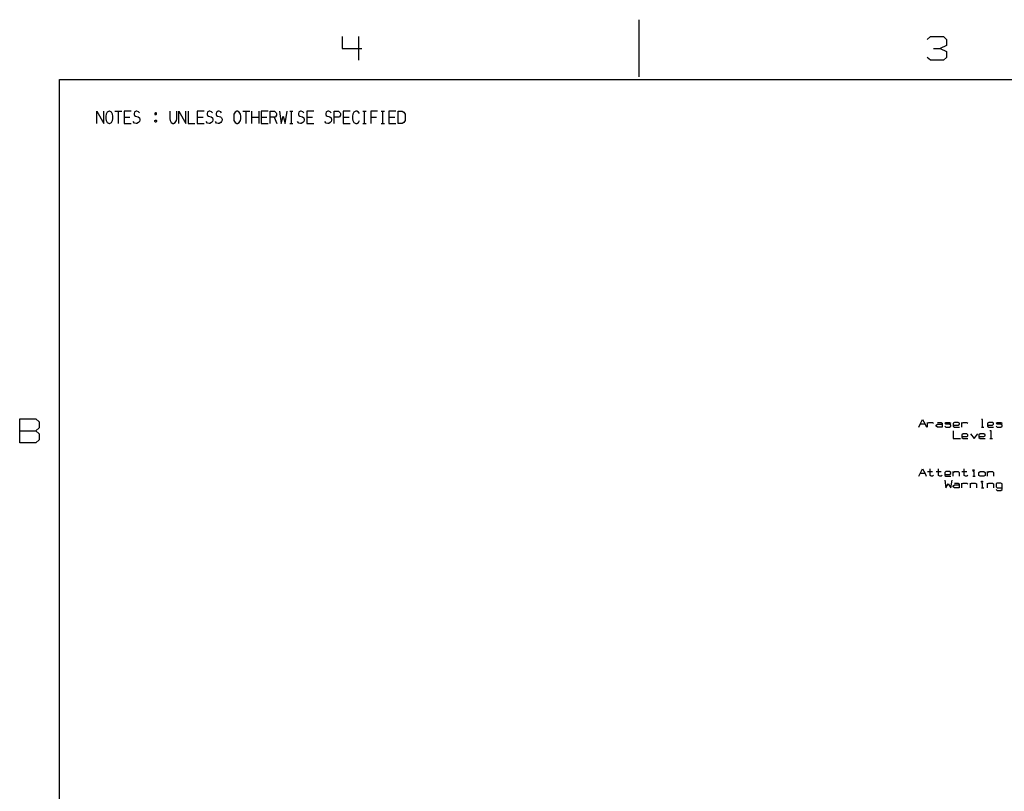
# Model space of a CAD drawing. Extents: x 0 to 1189, y 35 to 806.
# Tile 4 of 18: x 7 to 482, y 434 to 806. Entities that reach past the tile are written whole.
import ezdxf

# ---------------------------------------------------------------- set-up
doc = ezdxf.new("R2010")
doc.units = 0
doc.layers.add('1', color=1, linetype='CONTINUOUS')

msp = doc.modelspace()

# ---------------------------------------------------------------- linework, layer by layer
at = {"layer": '1'}
for p, q in [((305.7, 805.58), (305.7, 778.1)), ((162.7, 797.45), (162.7, 791.73)), ((170.55, 797.45), (170.55, 786)), ((444.6, 796.03), (446.17, 797.48)), ((446.17, 797.48), (452.45, 797.48)), ((452.45, 797.48), (454.02, 796.03)), ((454.02, 793.18), (450.9, 791.73)), ((454.02, 796.03), (454.02, 793.18)), ((162.7, 791.73), (172.12, 791.73)), ((447.75, 791.73), (450.9, 791.73)), ((450.9, 791.73), (454.02, 790.3)), ((454.02, 790.3), (454.02, 787.43)), ((446.17, 786), (444.6, 787.43)), ((452.45, 786), (446.17, 786)), ((454.02, 787.43), (452.45, 786)), ((26.55, 776.73), (1162.45, 776.73)), ((26.55, 61.63), (26.55, 776.73)), ((44.43, 755.55), (44.43, 761.45)), ((44.43, 761.45), (47.78, 755.55)), ((47.78, 755.55), (47.78, 761.45)), ((48.93, 760.08), (48.83, 759.15)), ((49.5, 760.98), (48.93, 760.08)), ((50.35, 761.45), (49.5, 760.98)), ((50.65, 761.45), (50.35, 761.45)), ((51.5, 760.98), (50.65, 761.45)), ((52.03, 760.08), (51.5, 760.98)), ((52.18, 759.15), (52.03, 760.08)), ((53.23, 761.45), (56.58, 761.45)), ((54.9, 755.55), (54.9, 761.45)), ((60.98, 761.45), (57.63, 761.45)), ((57.63, 761.45), (57.63, 755.55)), ((62.6, 760.98), (62.4, 760.3)), ((62.4, 760.3), (62.4, 759.83)), ((62.4, 759.83), (62.6, 759.38)), ((62.78, 761.2), (62.6, 760.98)), ((62.6, 759.38), (63.03, 759.15)), ((63.4, 761.45), (62.78, 761.2)), ((63.78, 761.45), (63.4, 761.45)), ((64.58, 761.2), (63.78, 761.45)), ((65, 760.75), (64.58, 761.2)), ((72.7, 760.75), (72.5, 760.53)), ((72.5, 760.53), (72.5, 759.9)), ((72.5, 759.9), (72.7, 759.83)), ((73.05, 760.75), (72.7, 760.75)), ((72.7, 759.83), (73.05, 759.83)), ((73.23, 760.53), (73.05, 760.75)), ((73.05, 759.83), (73.23, 760.08)), ((73.23, 760.08), (73.23, 760.53)), ((79.63, 761.45), (79.63, 757.85)), ((82.98, 757.85), (82.98, 761.45)), ((84.03, 755.55), (84.03, 761.45)), ((84.03, 761.45), (87.38, 755.55)), ((87.38, 755.55), (87.38, 761.45)), ((88.43, 761.45), (88.43, 755.55)), ((96.2, 761.45), (92.83, 761.45)), ((92.83, 761.45), (92.83, 755.55)), ((97.8, 760.98), (97.6, 760.3)), ((97.6, 760.3), (97.6, 759.83)), ((97.6, 759.83), (97.8, 759.38)), ((98, 761.2), (97.8, 760.98)), ((97.8, 759.38), (98.23, 759.15)), ((98.6, 761.45), (98, 761.2)), ((98.98, 761.45), (98.6, 761.45)), ((99.78, 761.2), (98.98, 761.45)), ((100.2, 760.75), (99.78, 761.2)), ((102.2, 760.98), (102, 760.3)), ((102, 760.3), (102, 759.83)), ((102, 759.83), (102.2, 759.38)), ((102.4, 761.2), (102.2, 760.98)), ((102.2, 759.38), (102.63, 759.15)), ((103, 761.45), (102.4, 761.2)), ((103.38, 761.45), (103, 761.45)), ((104.18, 761.2), (103.38, 761.45)), ((104.6, 760.75), (104.18, 761.2)), ((110.55, 760.08), (110.43, 759.15)), ((111.13, 760.98), (110.55, 760.08)), ((111.95, 761.45), (111.13, 760.98)), ((112.25, 761.45), (111.95, 761.45)), ((113.1, 760.98), (112.25, 761.45)), ((113.65, 760.08), (113.1, 760.98)), ((113.8, 759.15), (113.65, 760.08)), ((114.83, 761.45), (118.2, 761.45)), ((116.5, 755.55), (116.5, 761.45)), ((119.23, 755.55), (119.23, 761.45)), ((122.6, 761.45), (122.6, 755.55)), ((127, 761.45), (123.63, 761.45)), ((123.63, 761.45), (123.63, 755.55)), ((128.03, 755.55), (128.03, 761.45)), ((128.03, 761.45), (130.1, 761.45)), ((130.1, 761.45), (130.45, 761.2)), ((130.45, 761.2), (130.85, 760.75)), ((131, 759.6), (130.63, 758.7)), ((130.85, 760.75), (131, 760.3)), ((131, 760.3), (131, 759.6)), ((132.43, 761.45), (133.28, 755.55)), ((135.3, 755.55), (136.13, 761.45)), ((137.45, 761.45), (139, 761.45)), ((138.25, 755.55), (138.25, 761.45)), ((141.8, 760.98), (141.63, 760.3)), ((141.63, 760.3), (141.63, 759.83)), ((141.63, 759.83), (141.8, 759.38)), ((142, 761.2), (141.8, 760.98)), ((141.8, 759.38), (142.23, 759.15)), ((142.6, 761.45), (142, 761.2)), ((143, 761.45), (142.6, 761.45)), ((143.8, 761.2), (143, 761.45)), ((144.23, 760.75), (143.8, 761.2)), ((149, 761.45), (145.63, 761.45)), ((145.63, 761.45), (145.63, 755.55)), ((155, 760.98), (154.83, 760.3)), ((154.83, 760.3), (154.83, 759.83)), ((154.83, 759.83), (155, 759.38)), ((155.2, 761.2), (155, 760.98)), ((155, 759.38), (155.43, 759.15)), ((155.8, 761.45), (155.2, 761.2)), ((156.2, 761.45), (155.8, 761.45)), ((157, 761.2), (156.2, 761.45)), ((157.43, 760.75), (157, 761.2)), ((158.83, 755.55), (158.83, 761.45)), ((158.83, 761.45), (160.9, 761.45)), ((160.9, 761.45), (161.25, 761.2)), ((161.25, 761.2), (161.68, 760.75)), ((161.83, 759.6), (161.43, 758.7)), ((161.68, 760.75), (161.83, 760.3)), ((161.83, 760.3), (161.83, 759.6)), ((166.6, 761.45), (163.23, 761.45)), ((163.23, 761.45), (163.23, 755.55)), ((167.83, 760.08), (167.63, 759.15)), ((168.38, 760.98), (167.83, 760.08)), ((169.33, 761.45), (168.38, 760.98)), ((169.7, 761.45), (169.33, 761.45)), ((170.63, 760.98), (169.7, 761.45)), ((171, 760.3), (170.63, 760.98)), ((172.65, 761.45), (174.23, 761.45)), ((173.45, 755.55), (173.45, 761.45)), ((179.8, 761.45), (176.45, 761.45)), ((176.45, 761.45), (176.45, 755.55)), ((181.45, 761.45), (183.03, 761.45)), ((182.25, 755.55), (182.25, 761.45)), ((188.6, 761.45), (185.25, 761.45)), ((185.25, 761.45), (185.25, 755.55)), ((189.65, 755.55), (189.65, 761.45)), ((189.65, 761.45), (191.7, 761.45)), ((191.7, 761.45), (192.48, 760.98)), ((192.48, 760.98), (192.8, 760.53)), ((192.8, 760.53), (193, 760.08)), ((193, 760.08), (193, 756.93)), ((48.83, 759.15), (48.83, 757.85)), ((48.83, 757.85), (48.93, 756.93)), ((48.93, 756.93), (49.5, 756.03)), ((49.5, 756.03), (50.35, 755.55)), ((50.35, 755.55), (50.65, 755.55)), ((50.65, 755.55), (51.5, 756.03)), ((51.5, 756.03), (52.03, 756.93)), ((52.03, 756.93), (52.18, 757.85)), ((52.18, 757.85), (52.18, 759.15)), ((57.63, 758.53), (60.45, 758.53)), ((57.63, 755.55), (60.98, 755.55)), ((62.6, 755.78), (62.03, 756.48)), ((63.4, 755.55), (62.6, 755.78)), ((63.03, 759.15), (63.78, 758.93)), ((63.78, 755.55), (63.4, 755.55)), ((63.78, 758.93), (64.4, 758.7)), ((64.58, 756.03), (63.78, 755.55)), ((64.4, 758.7), (65, 758.3)), ((65, 756.48), (64.58, 756.03)), ((65, 758.3), (65.2, 757.63)), ((65.2, 757.15), (65, 756.48)), ((65.2, 757.63), (65.2, 757.15)), ((72.5, 756.93), (72.7, 757.15)), ((72.5, 756.48), (72.5, 756.93)), ((72.7, 756.25), (72.5, 756.48)), ((72.7, 757.15), (73.05, 757.15)), ((73.05, 756.25), (72.7, 756.25)), ((73.05, 757.15), (73.23, 756.93)), ((73.23, 756.48), (73.05, 756.25)), ((73.23, 756.93), (73.23, 756.48)), ((79.63, 757.85), (79.75, 756.93)), ((79.75, 756.93), (80.3, 756.03)), ((80.3, 756.03), (81.15, 755.55)), ((81.15, 755.55), (81.45, 755.55)), ((81.45, 755.55), (82.3, 756.03)), ((82.3, 756.03), (82.83, 756.93)), ((82.83, 756.93), (82.98, 757.85)), ((88.43, 755.55), (91.78, 755.55)), ((92.83, 758.53), (95.65, 758.53)), ((92.83, 755.55), (96.2, 755.55)), ((97.8, 755.78), (97.23, 756.48)), ((98.6, 755.55), (97.8, 755.78)), ((98.23, 759.15), (98.98, 758.93)), ((98.98, 755.55), (98.6, 755.55)), ((98.98, 758.93), (99.6, 758.7)), ((99.78, 756.03), (98.98, 755.55)), ((99.6, 758.7), (100.2, 758.3)), ((100.2, 756.48), (99.78, 756.03)), ((100.2, 758.3), (100.4, 757.63)), ((100.4, 757.15), (100.2, 756.48)), ((100.4, 757.63), (100.4, 757.15)), ((102.2, 755.78), (101.63, 756.48)), ((103, 755.55), (102.2, 755.78)), ((102.63, 759.15), (103.38, 758.93)), ((103.38, 755.55), (103, 755.55)), ((103.38, 758.93), (104, 758.7)), ((104.18, 756.03), (103.38, 755.55)), ((104, 758.7), (104.6, 758.3)), ((104.6, 756.48), (104.18, 756.03)), ((104.6, 758.3), (104.8, 757.63)), ((104.8, 757.15), (104.6, 756.48)), ((104.8, 757.63), (104.8, 757.15)), ((110.43, 759.15), (110.43, 757.85)), ((110.43, 757.85), (110.55, 756.93)), ((110.55, 756.93), (111.13, 756.03)), ((111.13, 756.03), (111.95, 755.55)), ((111.95, 755.55), (112.25, 755.55)), ((112.25, 755.55), (113.1, 756.03)), ((113.1, 756.03), (113.65, 756.93)), ((113.65, 756.93), (113.8, 757.85)), ((113.8, 757.85), (113.8, 759.15)), ((119.23, 758.53), (122.6, 758.53)), ((123.63, 758.53), (126.45, 758.53)), ((123.63, 755.55), (127, 755.55)), ((130.25, 758.53), (128.03, 758.53)), ((129.9, 758.53), (131.2, 755.55)), ((130.63, 758.7), (130.25, 758.53)), ((133.28, 755.55), (134.28, 759.15)), ((134.28, 759.15), (135.3, 755.55)), ((137.45, 755.55), (139, 755.55)), ((141.8, 755.78), (141.23, 756.48)), ((142.6, 755.55), (141.8, 755.78)), ((142.23, 759.15), (143, 758.93)), ((143, 755.55), (142.6, 755.55)), ((143, 758.93), (143.6, 758.7)), ((143.8, 756.03), (143, 755.55)), ((143.6, 758.7), (144.23, 758.3)), ((144.23, 756.48), (143.8, 756.03)), ((144.23, 758.3), (144.4, 757.63)), ((144.4, 757.15), (144.23, 756.48)), ((144.4, 757.63), (144.4, 757.15)), ((145.63, 758.53), (148.45, 758.53)), ((145.63, 755.55), (149, 755.55)), ((155, 755.78), (154.43, 756.48)), ((155.8, 755.55), (155, 755.78)), ((155.43, 759.15), (156.2, 758.93)), ((156.2, 755.55), (155.8, 755.55)), ((156.2, 758.93), (156.8, 758.7)), ((157, 756.03), (156.2, 755.55)), ((156.8, 758.7), (157.43, 758.3)), ((157.43, 756.48), (157, 756.03)), ((157.43, 758.3), (157.6, 757.63)), ((157.6, 757.15), (157.43, 756.48)), ((157.6, 757.63), (157.6, 757.15)), ((161.05, 758.53), (158.83, 758.53)), ((161.43, 758.7), (161.05, 758.53)), ((163.23, 758.53), (166.08, 758.53)), ((163.23, 755.55), (166.6, 755.55)), ((167.63, 759.15), (167.63, 757.85)), ((167.63, 757.85), (167.83, 756.93)), ((167.83, 756.93), (168.38, 756.03)), ((168.38, 756.03), (169.33, 755.55)), ((169.33, 755.55), (169.7, 755.55)), ((169.7, 755.55), (170.63, 756.03)), ((170.63, 756.03), (171, 756.93)), ((172.65, 755.55), (174.23, 755.55)), ((176.45, 758.53), (179.28, 758.53)), ((181.45, 755.55), (183.03, 755.55)), ((185.25, 758.53), (188.08, 758.53)), ((185.25, 755.55), (188.6, 755.55)), ((191.7, 755.55), (189.65, 755.55)), ((192.48, 756.03), (191.7, 755.55)), ((192.8, 756.48), (192.48, 756.03)), ((193, 756.93), (192.8, 756.48)), ((7.3, 601.73), (7.3, 613.18)), ((7.3, 613.18), (15.15, 613.18)), ((15.15, 613.18), (16.72, 611.75)), ((441.28, 610.6), (442.45, 612.9)), ((442.45, 612.9), (443.63, 610.6)), ((471.33, 612.9), (470.75, 612.9)), ((471.33, 609.23), (471.33, 612.9)), ((7.3, 607.45), (15.15, 607.45)), ((16.72, 608.88), (15.15, 607.45)), ((15.15, 607.45), (16.72, 606.03)), ((16.72, 611.75), (16.72, 608.88)), ((440.68, 609.23), (441.28, 610.6)), ((443.63, 610.6), (441.28, 610.6)), ((443.63, 610.6), (444.23, 609.23)), ((444.8, 609.23), (444.8, 611.53)), ((444.8, 611.08), (445.4, 611.53)), ((445.4, 611.53), (447.18, 611.53)), ((447.18, 611.53), (447.75, 611.08)), ((448.95, 610.15), (449.53, 610.6)), ((448.95, 609.7), (448.95, 610.15)), ((449.53, 609.23), (448.95, 609.7)), ((449.53, 611.53), (451.3, 611.53)), ((449.53, 610.6), (451.88, 610.6)), ((451.88, 609.23), (449.53, 609.23)), ((451.3, 611.53), (451.88, 611.08)), ((451.88, 611.08), (451.88, 609.23)), ((453.08, 611.08), (453.65, 611.53)), ((453.65, 610.6), (453.08, 611.08)), ((453.08, 609.7), (453.65, 609.23)), ((453.65, 611.53), (455.43, 611.53)), ((455.43, 610.6), (453.65, 610.6)), ((453.65, 609.23), (455.43, 609.23)), ((455.43, 611.53), (456, 611.08)), ((456, 610.15), (455.43, 610.6)), ((455.43, 609.23), (456, 609.7)), ((456, 609.7), (456, 610.15)), ((457.78, 611.53), (457.2, 611.08)), ((457.2, 611.08), (457.2, 609.7)), ((457.2, 610.15), (459.55, 610.15)), ((457.2, 609.7), (457.78, 609.23)), ((457.2, 607.4), (457.2, 603.73)), ((459.55, 611.53), (457.78, 611.53)), ((457.78, 609.23), (460.13, 609.23)), ((460.13, 611.08), (459.55, 611.53)), ((459.55, 610.15), (460.13, 610.6)), ((460.13, 610.6), (460.13, 611.08)), ((461.33, 609.23), (461.33, 611.53)), ((461.33, 611.08), (461.9, 611.53)), ((461.9, 611.53), (463.68, 611.53)), ((463.68, 611.53), (464.25, 611.08)), ((470.75, 609.23), (471.93, 609.23)), ((474.28, 611.53), (473.7, 611.08)), ((473.7, 611.08), (473.7, 609.7)), ((473.7, 610.15), (476.05, 610.15)), ((473.7, 609.7), (474.28, 609.23)), ((476.05, 611.53), (474.28, 611.53)), ((474.28, 609.23), (476.65, 609.23)), ((475.45, 607.4), (474.87, 607.4)), ((475.45, 603.73), (475.45, 607.4)), ((476.65, 611.08), (476.05, 611.53)), ((476.05, 610.15), (476.65, 610.6)), ((476.65, 610.6), (476.65, 611.08)), ((477.83, 611.08), (478.4, 611.53)), ((478.4, 610.6), (477.83, 611.08)), ((477.83, 609.7), (478.4, 609.23)), ((478.4, 611.53), (480.18, 611.53)), ((480.18, 610.6), (478.4, 610.6)), ((478.4, 609.23), (480.18, 609.23)), ((480.18, 611.53), (480.78, 611.08)), ((480.78, 610.15), (480.18, 610.6)), ((480.18, 609.23), (480.78, 609.7)), ((480.78, 609.7), (480.78, 610.15)), ((16.72, 603.15), (15.15, 601.73)), ((16.72, 606.03), (16.72, 603.15)), ((457.2, 603.73), (460.72, 603.73)), ((461.9, 606.03), (461.32, 605.55)), ((461.32, 605.55), (461.32, 604.18)), ((461.32, 604.65), (463.67, 604.65)), ((461.32, 604.18), (461.9, 603.73)), ((463.67, 606.03), (461.9, 606.03)), ((461.9, 603.73), (464.25, 603.73)), ((464.25, 605.55), (463.67, 606.03)), ((463.67, 604.65), (464.25, 605.1)), ((464.25, 605.1), (464.25, 605.55)), ((465.45, 606.03), (467.2, 603.73)), ((467.2, 603.73), (468.97, 606.03)), ((470.15, 606.03), (469.57, 605.55)), ((469.57, 605.55), (469.57, 604.18)), ((469.57, 604.65), (471.92, 604.65)), ((469.57, 604.18), (470.15, 603.73)), ((471.92, 606.03), (470.15, 606.03)), ((470.15, 603.73), (472.5, 603.73)), ((472.5, 605.55), (471.92, 606.03)), ((471.92, 604.65), (472.5, 605.1)), ((472.5, 605.1), (472.5, 605.55)), ((474.87, 603.73), (476.05, 603.73)), ((15.15, 601.73), (7.3, 601.73)), ((441.27, 586.9), (442.45, 589.2)), ((442.45, 589.2), (443.62, 586.9)), ((446, 585.98), (446, 589.2)), ((450.12, 585.98), (450.12, 589.2)), ((462.5, 585.98), (462.5, 589.2)), ((466.62, 588.28), (466.62, 588.73)), ((466.62, 588.73), (467.2, 588.73)), ((467.2, 588.73), (467.2, 588.28)), ((440.67, 585.53), (441.27, 586.9)), ((443.62, 586.9), (441.27, 586.9)), ((443.62, 586.9), (444.22, 585.53)), ((444.8, 587.83), (447.17, 587.83)), ((446.57, 585.53), (446, 585.98)), ((447.17, 585.53), (446.57, 585.53)), ((447.75, 585.98), (447.17, 585.53)), ((448.95, 587.83), (451.3, 587.83)), ((450.7, 585.53), (450.12, 585.98)), ((451.3, 585.53), (450.7, 585.53)), ((451.87, 585.98), (451.3, 585.53)), ((453.65, 587.83), (453.07, 587.35)), ((453.07, 587.35), (453.07, 585.98)), ((453.07, 586.45), (455.42, 586.45)), ((453.07, 585.98), (453.65, 585.53)), ((453.07, 583.68), (453.65, 580.03)), ((455.42, 587.83), (453.65, 587.83)), ((453.65, 585.53), (456, 585.53)), ((456, 587.35), (455.42, 587.83)), ((455.42, 586.45), (456, 586.9)), ((456, 586.9), (456, 587.35)), ((456, 580.03), (456.6, 583.68)), ((457.2, 585.53), (457.2, 587.83)), ((457.2, 587.35), (457.77, 587.83)), ((457.77, 587.83), (459.55, 587.83)), ((459.55, 587.83), (460.12, 587.35)), ((460.12, 587.35), (460.12, 585.53)), ((461.32, 587.83), (463.67, 587.83)), ((463.07, 585.53), (462.5, 585.98)), ((463.67, 585.53), (463.07, 585.53)), ((464.25, 585.98), (463.67, 585.53)), ((467.2, 588.28), (466.62, 588.28)), ((467.2, 587.83), (466.62, 587.83)), ((466.62, 585.53), (467.8, 585.53)), ((467.2, 585.53), (467.2, 587.83)), ((469.57, 587.35), (470.15, 587.83)), ((469.57, 585.98), (469.57, 587.35)), ((470.15, 585.53), (469.57, 585.98)), ((470.15, 587.83), (471.92, 587.83)), ((471.92, 585.53), (470.15, 585.53)), ((471.92, 587.83), (472.5, 587.35)), ((472.5, 585.98), (471.92, 585.53)), ((472.5, 587.35), (472.5, 585.98)), ((473.7, 585.53), (473.7, 587.83)), ((473.7, 587.35), (474.27, 587.83)), ((474.27, 587.83), (476.05, 587.83)), ((476.05, 587.83), (476.65, 587.35)), ((476.65, 587.35), (476.65, 585.53)), ((453.65, 580.03), (454.82, 581.85)), ((454.82, 581.85), (456, 580.03)), ((457.2, 580.93), (457.77, 581.4)), ((457.2, 580.48), (457.2, 580.93)), ((457.77, 580.03), (457.2, 580.48)), ((457.77, 582.3), (459.55, 582.3)), ((457.77, 581.4), (460.12, 581.4)), ((460.12, 580.03), (457.77, 580.03)), ((459.55, 582.3), (460.12, 581.85)), ((460.12, 581.85), (460.12, 580.03)), ((461.32, 580.03), (461.32, 582.3)), ((461.32, 581.85), (461.9, 582.3)), ((461.9, 582.3), (463.67, 582.3)), ((463.67, 582.3), (464.25, 581.85)), ((465.45, 580.03), (465.45, 582.3)), ((465.45, 581.85), (466.02, 582.3)), ((466.02, 582.3), (467.8, 582.3)), ((467.8, 582.3), (468.37, 581.85)), ((468.37, 581.85), (468.37, 580.03)), ((470.75, 582.78), (470.75, 583.23)), ((470.75, 583.23), (471.32, 583.23)), ((471.32, 582.78), (470.75, 582.78)), ((471.32, 582.3), (470.75, 582.3)), ((470.75, 580.03), (471.92, 580.03)), ((471.32, 583.23), (471.32, 582.78)), ((471.32, 580.03), (471.32, 582.3)), ((473.7, 580.03), (473.7, 582.3)), ((473.7, 581.85), (474.27, 582.3)), ((474.27, 582.3), (476.05, 582.3)), ((476.05, 582.3), (476.65, 581.85)), ((476.65, 581.85), (476.65, 580.03)), ((478.4, 582.3), (477.82, 581.85)), ((477.82, 581.85), (477.82, 580.48)), ((477.82, 580.48), (478.4, 580.03)), ((477.82, 579.1), (478.4, 578.65)), ((480.17, 582.3), (478.4, 582.3)), ((478.4, 580.03), (480.77, 580.03)), ((480.77, 581.85), (480.17, 582.3)), ((480.17, 578.65), (480.77, 579.1)), ((480.77, 579.1), (480.77, 581.85)), ((478.4, 578.65), (480.17, 578.65))]:
    msp.add_line(p, q, dxfattribs=at)

doc.saveas('drawing.dxf')
